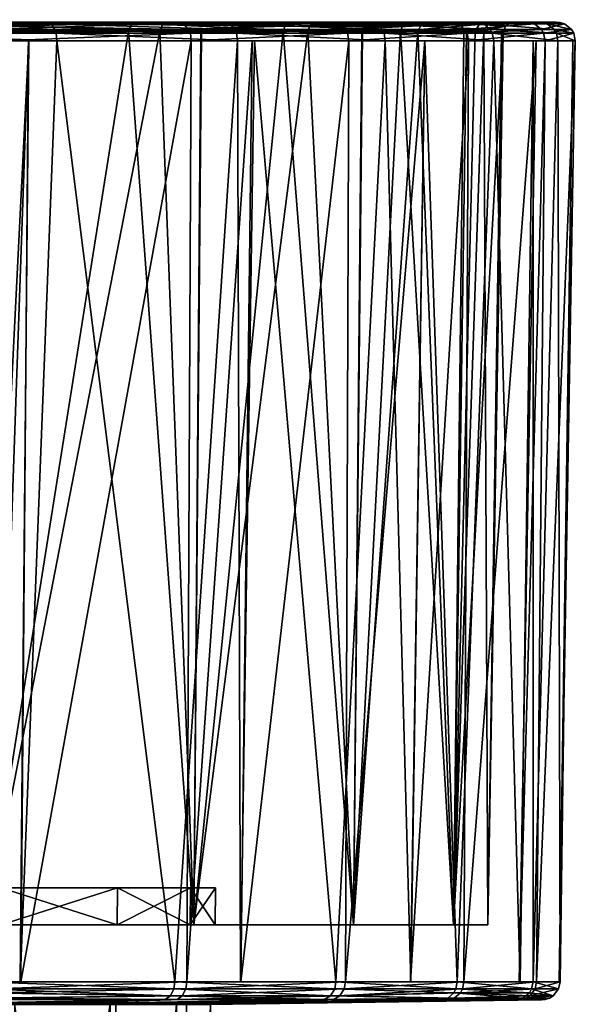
# Model space of a CAD drawing. Extents: x -0.15 to 0.15, y -0.185 to 0.033.
# Tile 50 of 127: x -0.06 to -0.045, y -0.028 to -0.001. Entities that reach past the tile are written whole.
import ezdxf

# ---------------------------------------------------------------- set-up
doc = ezdxf.new("R2010")
doc.units = 0
doc.layers.add('mesh', color=7, linetype='CONTINUOUS')

msp = doc.modelspace()

# ---------------------------------------------------------------- meshes
at = {"layer": 'mesh'}
mesh = msp.add_polyface(dxfattribs=at)
corners = [(-0.062204, -0.000848, 0.003835), (-0.061998, -0.000841, 0.00403), (-0.065111, -0.000841, 0.002777), (-0.059487, -0.000848, 0.005319), (-0.065021, -0.000884, 0.002532), (-0.059425, -0.000884, 0.005218), (-0.065061, -0.000848, 0.002644), (-0.064277, -0.000841, 0.004308), (-0.063569, -0.001222, 0.030284), (-0.063903, -0.001222, 0.03325), (-0.064156, -0.000961, 0.033187), (-0.063379, -0.001539, 0.030281), (-0.063719, -0.001539, 0.033296), (-0.064014, -0.001222, 0.027333), (-0.063832, -0.001539, 0.02728), (-0.06383, -0.000961, 0.030289), (-0.064265, -0.000961, 0.027405), (-0.064147, -0.000772, 0.030295), (-0.064464, -0.000772, 0.033111), (-0.064992, -0.001222, 0.036029), (-0.064935, -0.001145, 0.00229), (-0.064922, -0.001349, 0.002253), (-0.059269, -0.001349, 0.004965), (-0.060038, -0.001349, 0.004597), (-0.064956, -0.001037, 0.002349), (-0.05929, -0.001145, 0.004999), (-0.059323, -0.001037, 0.005053), (-0.060771, -0.001145, 0.056855), (-0.060752, -0.001349, 0.056891), (-0.06655, -0.001349, 0.059276), (-0.060842, -0.000949, 0.056724), (-0.066561, -0.001145, 0.059238), (-0.066634, -0.000884, 0.058992), (-0.060949, -0.000848, 0.056525), (-0.066691, -0.000841, 0.058797), (-0.062282, -0.000841, 0.005304), (-0.059568, -0.000841, 0.005453), (-0.060526, -0.000841, 0.00618), (-0.061248, -0.000841, 0.055229), (-0.060861, -0.000841, 0.056381), (-0.061432, -0.000841, 0.055337), (-0.059986, -0.000841, 0.054491), (-0.06527, -0.000841, 0.057076), (-0.057301, -0.001086, 0.008796), (-0.061068, -0.001136, 0.006356), (-0.06238, -0.001086, 0.005498), (-0.066906, -0.000841, 0.057534), (-0.061334, -0.000903, 0.055074), (-0.057121, -0.000841, 0.008561), (-0.06233, -0.000903, 0.005398), (-0.066951, -0.000954, 0.057388), (-0.061388, -0.001086, 0.054976), (-0.05723, -0.000903, 0.008709), (-0.06697, -0.001136, 0.057325)]
mesh.append_faces([[corners[k] for k in face] for face in [(0, 1, 2, 2), (3, 1, 0, 0), (0, 4, 5, 5), (2, 6, 0, 0), (7, 2, 1, 1), (8, 9, 10, 10), (11, 12, 9, 9), (8, 11, 9, 9), (13, 14, 8, 8), (15, 8, 10, 10), (15, 13, 8, 8), (16, 13, 15, 15), (17, 15, 18, 18), (17, 16, 15, 15), (19, 9, 12, 12), (20, 21, 22, 22), (23, 22, 21, 21), (24, 20, 25, 25), (26, 24, 25, 25), (4, 24, 26, 26), (5, 4, 26, 26), (27, 28, 29, 29), (30, 27, 31, 31), (32, 33, 30, 30), (32, 34, 33, 33), (35, 36, 37, 37), (35, 1, 36, 36), (7, 1, 35, 35), (38, 39, 40, 40), (38, 41, 39, 39), (40, 33, 34, 34), (39, 33, 40, 40), (38, 40, 42, 42), (43, 44, 45, 45), (46, 47, 38, 38), (48, 49, 35, 35), (46, 50, 47, 47), (50, 51, 47, 47), (52, 45, 49, 49), (50, 53, 51, 51)]])
mesh = msp.add_polyface(dxfattribs=at)
corners = [(-0.058306, -0.000848, 0.054914), (-0.060861, -0.000841, 0.056381), (-0.057246, -0.000841, 0.054049), (-0.059487, -0.000848, 0.005319), (-0.062204, -0.000848, 0.003835), (-0.059425, -0.000884, 0.005218), (-0.059568, -0.000841, 0.005453), (-0.061998, -0.000841, 0.00403), (-0.05694, -0.000848, 0.007079), (-0.054803, -0.000841, 0.00901), (-0.058264, -0.000841, 0.006217), (-0.054508, -0.000884, 0.009008), (-0.060526, -0.000841, 0.00618), (-0.056749, -0.000841, 0.05213), (-0.059986, -0.000841, 0.054491), (-0.055954, -0.000841, 0.05291), (-0.055845, -0.000848, 0.053035), (-0.060949, -0.000848, 0.056525), (-0.05929, -0.001145, 0.004999), (-0.059269, -0.001349, 0.004965), (-0.054304, -0.001349, 0.008794), (-0.064935, -0.001145, 0.00229), (-0.059323, -0.001037, 0.005053), (-0.054332, -0.001145, 0.008823), (-0.054375, -0.001037, 0.008868), (-0.060752, -0.001349, 0.056891), (-0.055576, -0.001349, 0.053351), (-0.060048, -0.001349, 0.056409), (-0.055602, -0.001145, 0.053321), (-0.060771, -0.001145, 0.056855), (-0.055643, -0.001037, 0.053273), (-0.060842, -0.000949, 0.056724), (-0.057121, -0.000841, 0.008561), (-0.056277, -0.000841, 0.05167), (-0.062282, -0.000841, 0.005304), (-0.061248, -0.000841, 0.055229), (-0.056445, -0.001086, 0.051478), (-0.061388, -0.001086, 0.054976), (-0.061025, -0.001136, 0.054713), (-0.05723, -0.000903, 0.008709), (-0.06233, -0.000903, 0.005398), (-0.056371, -0.000903, 0.051562), (-0.061334, -0.000903, 0.055074), (-0.057301, -0.001086, 0.008796), (-0.06238, -0.001086, 0.005498)]
mesh.append_faces([[corners[k] for k in face] for face in [(0, 1, 2, 2), (3, 4, 5, 5), (6, 7, 3, 3), (8, 9, 10, 10), (8, 5, 11, 11), (8, 3, 5, 5), (10, 3, 8, 8), (10, 6, 3, 3), (12, 6, 10, 10), (9, 12, 10, 10), (13, 1, 14, 14), (13, 2, 1, 1), (15, 2, 13, 13), (16, 2, 15, 15), (0, 2, 16, 16), (17, 1, 0, 0), (18, 19, 20, 20), (18, 21, 19, 19), (22, 18, 23, 23), (5, 22, 24, 24), (25, 26, 27, 27), (28, 26, 25, 25), (29, 28, 25, 25), (30, 28, 29, 29), (31, 30, 29, 29), (16, 30, 31, 31), (31, 0, 16, 16), (31, 17, 0, 0), (9, 32, 12, 12), (13, 33, 15, 15), (12, 32, 34, 34), (33, 14, 35, 35), (33, 13, 14, 14), (36, 37, 38, 38), (32, 39, 40, 40), (35, 41, 33, 33), (35, 42, 41, 41), (39, 43, 44, 44), (42, 36, 41, 41), (42, 37, 36, 36)]])
mesh = msp.add_polyface(dxfattribs=at)
corners = [(-0.053595, -0.000848, 0.050909), (-0.053871, -0.000841, 0.051075), (-0.051692, -0.000841, 0.048469), (-0.055954, -0.000841, 0.05291), (-0.053827, -0.000841, 0.049279), (-0.055845, -0.000848, 0.053035), (-0.052465, -0.000848, 0.011345), (-0.051752, -0.000841, 0.012354), (-0.05466, -0.000841, 0.009166), (-0.050243, -0.001349, 0.013571), (-0.054304, -0.001349, 0.008794), (-0.053843, -0.001349, 0.009336), (-0.054332, -0.001145, 0.008823), (-0.05929, -0.001145, 0.004999), (-0.054375, -0.001037, 0.008868), (-0.059323, -0.001037, 0.005053), (-0.05694, -0.000848, 0.007079), (-0.054803, -0.000841, 0.00901), (-0.054508, -0.000884, 0.009008), (-0.050328, -0.001037, 0.013629), (-0.059425, -0.000884, 0.005218), (-0.055576, -0.001349, 0.053351), (-0.05125, -0.001349, 0.048814), (-0.053906, -0.001349, 0.051599), (-0.051281, -0.001145, 0.048789), (-0.055602, -0.001145, 0.053321), (-0.051331, -0.001037, 0.048751), (-0.055643, -0.001037, 0.053273), (-0.051579, -0.000848, 0.04856), (-0.057121, -0.000841, 0.008561), (-0.052187, -0.000841, 0.04713), (-0.056277, -0.000841, 0.05167), (-0.054167, -0.000841, 0.011344), (-0.052874, -0.000841, 0.01297), (-0.056445, -0.001086, 0.051478), (-0.055299, -0.001136, 0.05021), (-0.052369, -0.001086, 0.046998), (-0.053049, -0.001086, 0.013108), (-0.055316, -0.001136, 0.010815), (-0.057301, -0.001086, 0.008796), (-0.05723, -0.000903, 0.008709), (-0.056371, -0.000903, 0.051562), (-0.053001, -0.000954, 0.01307), (-0.052321, -0.000954, 0.047034)]
mesh.append_faces([[corners[k] for k in face] for face in [(0, 1, 2, 2), (3, 4, 1, 1), (5, 3, 1, 1), (6, 7, 8, 8), (9, 10, 11, 11), (12, 13, 10, 10), (14, 15, 12, 12), (16, 8, 17, 17), (18, 8, 16, 16), (18, 14, 19, 19), (18, 20, 14, 14), (6, 8, 18, 18), (21, 22, 23, 23), (24, 22, 21, 21), (25, 24, 21, 21), (26, 24, 25, 25), (27, 26, 25, 25), (28, 26, 27, 27), (5, 28, 27, 27), (0, 28, 5, 5), (2, 28, 0, 0), (0, 5, 1, 1), (8, 29, 17, 17), (1, 4, 30, 30), (3, 31, 4, 4), (32, 7, 33, 33), (32, 8, 7, 7), (29, 8, 32, 32), (29, 32, 33, 33), (4, 31, 30, 30), (34, 35, 36, 36), (37, 38, 39, 39), (33, 40, 29, 29), (31, 41, 30, 30), (33, 42, 40, 40), (41, 43, 30, 30), (42, 39, 40, 40), (42, 37, 39, 39), (41, 36, 43, 43), (41, 34, 36, 36)]])
mesh = msp.add_polyface(dxfattribs=at)
corners = [(-0.049819, -0.000848, 0.046013), (-0.051012, -0.000841, 0.047657), (-0.049004, -0.000841, 0.044425), (-0.051292, -0.000841, 0.045956), (-0.049279, -0.000841, 0.042307), (-0.051692, -0.000841, 0.048469), (-0.051637, -0.000841, 0.014526), (-0.05072, -0.000841, 0.013896), (-0.049359, -0.000841, 0.01593), (-0.054332, -0.001145, 0.008823), (-0.054304, -0.001349, 0.008794), (-0.050243, -0.001349, 0.013571), (-0.050276, -0.001145, 0.013594), (-0.054375, -0.001037, 0.008868), (-0.050328, -0.001037, 0.013629), (-0.050488, -0.000884, 0.013739), (-0.051752, -0.000841, 0.012354), (-0.052465, -0.000848, 0.011345), (-0.054508, -0.000884, 0.009008), (-0.051281, -0.001145, 0.048789), (-0.047997, -0.001145, 0.043458), (-0.05125, -0.001349, 0.048814), (-0.048054, -0.001037, 0.043431), (-0.051331, -0.001037, 0.048751), (-0.048228, -0.000884, 0.043347), (-0.051579, -0.000848, 0.04856), (-0.052187, -0.000841, 0.04713), (-0.053871, -0.000841, 0.051075), (-0.049559, -0.000841, 0.018105), (-0.052874, -0.000841, 0.01297), (-0.049111, -0.000841, 0.041855), (-0.052369, -0.001086, 0.046998), (-0.050892, -0.001136, 0.044419), (-0.049352, -0.001086, 0.041748), (-0.049823, -0.001086, 0.018233), (-0.050872, -0.001136, 0.016576), (-0.053049, -0.001086, 0.013108), (-0.049665, -0.000866, 0.018157), (-0.049249, -0.000903, 0.041793), (-0.053001, -0.000954, 0.01307), (-0.049769, -0.000954, 0.018207), (-0.052321, -0.000954, 0.047034)]
mesh.append_faces([[corners[k] for k in face] for face in [(0, 1, 2, 2), (1, 3, 4, 4), (5, 3, 1, 1), (6, 7, 8, 8), (9, 10, 11, 11), (12, 9, 11, 11), (13, 9, 12, 12), (14, 13, 12, 12), (15, 16, 17, 17), (7, 16, 15, 15), (15, 18, 14, 14), (17, 18, 15, 15), (8, 7, 15, 15), (19, 20, 21, 21), (22, 20, 19, 19), (23, 22, 19, 19), (24, 22, 23, 23), (0, 25, 1, 1), (25, 24, 23, 23), (0, 24, 25, 25), (5, 1, 25, 25), (5, 26, 3, 3), (27, 26, 5, 5), (6, 8, 28, 28), (29, 7, 6, 6), (29, 16, 7, 7), (28, 29, 6, 6), (3, 26, 30, 30), (30, 4, 3, 3), (31, 32, 33, 33), (34, 35, 36, 36), (28, 37, 29, 29), (26, 38, 30, 30), (37, 39, 29, 29), (37, 40, 39, 39), (26, 41, 38, 38), (40, 36, 39, 39), (40, 34, 36, 36), (41, 33, 38, 38), (41, 31, 33, 33)]])
mesh = msp.add_polyface(dxfattribs=at)
corners = [(-0.048975, -0.000848, 0.016449), (-0.047752, -0.000841, 0.019291), (-0.049359, -0.000841, 0.01593), (-0.047649, -0.000848, 0.019246), (-0.047539, -0.000884, 0.019201), (-0.049819, -0.000848, 0.046013), (-0.048335, -0.000848, 0.043296), (-0.048228, -0.000884, 0.043347), (-0.049004, -0.000841, 0.044425), (-0.048474, -0.000841, 0.043232), (-0.049279, -0.000841, 0.042307), (-0.051012, -0.000841, 0.047657), (-0.047265, -0.001349, 0.019088), (-0.050243, -0.001349, 0.013571), (-0.049161, -0.001349, 0.015577), (-0.050276, -0.001145, 0.013594), (-0.047302, -0.001145, 0.019104), (-0.050328, -0.001037, 0.013629), (-0.04736, -0.001037, 0.019128), (-0.050488, -0.000884, 0.013739), (-0.05125, -0.001349, 0.048814), (-0.047961, -0.001349, 0.043476), (-0.049156, -0.001349, 0.045416), (-0.047997, -0.001145, 0.043458), (-0.047223, -0.000841, 0.040409), (-0.049111, -0.000841, 0.041855), (-0.047811, -0.000841, 0.038356), (-0.049559, -0.000841, 0.018105), (-0.047563, -0.000841, 0.019686), (-0.047998, -0.000841, 0.022024), (-0.047322, -0.000841, 0.036013), (-0.047556, -0.000841, 0.02388), (-0.049352, -0.001086, 0.041748), (-0.048085, -0.001136, 0.037706), (-0.047533, -0.001086, 0.035971), (-0.047775, -0.001086, 0.023933), (-0.048016, -0.001136, 0.023275), (-0.049823, -0.001086, 0.018233), (-0.049665, -0.000866, 0.018157), (-0.047665, -0.000903, 0.023906), (-0.047423, -0.000903, 0.035993), (-0.049249, -0.000903, 0.041793), (-0.049769, -0.000954, 0.018207)]
mesh.append_faces([[corners[k] for k in face] for face in [(0, 1, 2, 2), (0, 3, 1, 1), (4, 3, 0, 0), (5, 6, 7, 7), (8, 6, 5, 5), (8, 9, 6, 6), (8, 10, 9, 9), (11, 10, 8, 8), (12, 13, 14, 14), (15, 13, 12, 12), (16, 15, 12, 12), (17, 15, 16, 16), (18, 17, 16, 16), (19, 17, 18, 18), (4, 19, 18, 18), (0, 19, 4, 4), (2, 19, 0, 0), (20, 21, 22, 22), (23, 21, 20, 20), (6, 24, 7, 7), (9, 24, 6, 6), (9, 25, 26, 26), (9, 10, 25, 25), (26, 24, 9, 9), (27, 28, 29, 29), (27, 1, 28, 28), (27, 2, 1, 1), (25, 30, 26, 26), (27, 29, 31, 31), (32, 33, 34, 34), (35, 36, 37, 37), (31, 38, 27, 27), (31, 39, 38, 38), (25, 40, 30, 30), (25, 41, 40, 40), (39, 42, 38, 38), (39, 37, 42, 42), (39, 35, 37, 37), (41, 34, 40, 40), (41, 32, 34, 34)]])
mesh = msp.add_polyface(dxfattribs=at)
corners = [(-0.046622, -0.000848, 0.022167), (-0.046312, -0.000841, 0.023661), (-0.047563, -0.000841, 0.019686), (-0.047539, -0.000884, 0.019201), (-0.04579, -0.000884, 0.025158), (-0.047649, -0.000848, 0.019246), (-0.047752, -0.000841, 0.019291), (-0.047998, -0.000841, 0.022024), (-0.04736, -0.001037, 0.019128), (-0.047302, -0.001145, 0.019104), (-0.045537, -0.001145, 0.025112), (-0.047961, -0.001349, 0.043476), (-0.045854, -0.001349, 0.03757), (-0.046093, -0.001349, 0.03824), (-0.045893, -0.001145, 0.037561), (-0.045599, -0.001037, 0.025123), (-0.047997, -0.001145, 0.043458), (-0.045954, -0.001037, 0.037546), (-0.048054, -0.001037, 0.043431), (-0.046142, -0.000884, 0.0375), (-0.048228, -0.000884, 0.043347), (-0.047223, -0.000841, 0.040409), (-0.046258, -0.000848, 0.037472), (-0.046401, -0.000841, 0.037435), (-0.047811, -0.000841, 0.038356), (-0.047322, -0.000841, 0.036013), (-0.046076, -0.000841, 0.036257), (-0.046938, -0.000841, 0.03417), (-0.047074, -0.000841, 0.025908), (-0.045561, -0.000841, 0.031343), (-0.046705, -0.000841, 0.029877), (-0.047556, -0.000841, 0.02388), (-0.046058, -0.000841, 0.025205), (-0.047533, -0.001086, 0.035971), (-0.047054, -0.001136, 0.030495), (-0.047004, -0.001136, 0.029939), (-0.046824, -0.000866, 0.029935), (-0.047665, -0.000903, 0.023906), (-0.047423, -0.000903, 0.035993), (-0.046939, -0.000954, 0.029937), (-0.047775, -0.001086, 0.023933)]
mesh.append_faces([[corners[k] for k in face] for face in [(0, 1, 2, 2), (0, 3, 4, 4), (0, 5, 3, 3), (2, 5, 0, 0), (2, 6, 5, 5), (7, 2, 1, 1), (8, 9, 10, 10), (11, 12, 13, 13), (14, 12, 11, 11), (3, 8, 15, 15), (16, 14, 11, 11), (17, 14, 16, 16), (18, 17, 16, 16), (19, 17, 18, 18), (20, 19, 18, 18), (21, 19, 20, 20), (21, 22, 19, 19), (23, 22, 21, 21), (24, 23, 21, 21), (25, 23, 24, 24), (25, 26, 23, 23), (27, 26, 25, 25), (28, 29, 30, 30), (30, 26, 27, 27), (31, 32, 28, 28), (31, 1, 32, 32), (7, 1, 31, 31), (30, 31, 28, 28), (30, 27, 25, 25), (33, 34, 35, 35), (30, 36, 31, 31), (25, 36, 30, 30), (36, 37, 31, 31), (25, 38, 36, 36), (36, 39, 37, 37), (38, 39, 36, 36), (39, 40, 37, 37), (38, 33, 39, 39), (39, 35, 40, 40), (33, 35, 39, 39)]])
mesh = msp.add_polyface(dxfattribs=at)
corners = [(-0.045907, -0.000848, 0.025179), (-0.046622, -0.000848, 0.022167), (-0.04579, -0.000884, 0.025158), (-0.046312, -0.000841, 0.023661), (-0.046058, -0.000841, 0.025205), (-0.04551, -0.000848, 0.028249), (-0.045561, -0.000841, 0.031343), (-0.045635, -0.000841, 0.027774), (-0.045436, -0.000848, 0.031344), (-0.045317, -0.000884, 0.031348), (-0.045686, -0.000848, 0.03443), (-0.046076, -0.000841, 0.036257), (-0.045547, -0.000841, 0.032003), (-0.046258, -0.000848, 0.037472), (-0.046142, -0.000884, 0.0375), (-0.046401, -0.000841, 0.037435), (-0.047074, -0.000841, 0.025908), (-0.045498, -0.001349, 0.025104), (-0.047265, -0.001349, 0.019088), (-0.04618, -0.001349, 0.022782), (-0.047302, -0.001145, 0.019104), (-0.045021, -0.001349, 0.031356), (-0.045086, -0.001349, 0.030506), (-0.045537, -0.001145, 0.025112), (-0.045061, -0.001145, 0.031355), (-0.045854, -0.001349, 0.03757), (-0.045599, -0.001037, 0.025123), (-0.04736, -0.001037, 0.019128), (-0.045893, -0.001145, 0.037561), (-0.045124, -0.001037, 0.031353), (-0.045954, -0.001037, 0.037546), (-0.047539, -0.000884, 0.019201), (-0.046705, -0.000841, 0.029877)]
mesh.append_faces([[corners[k] for k in face] for face in [(0, 1, 2, 2), (0, 3, 1, 1), (4, 3, 0, 0), (5, 6, 7, 7), (5, 8, 6, 6), (9, 8, 5, 5), (5, 2, 9, 9), (5, 0, 2, 2), (7, 0, 5, 5), (7, 4, 0, 0), (10, 11, 12, 12), (10, 13, 11, 11), (14, 13, 10, 10), (10, 9, 14, 14), (10, 8, 9, 9), (12, 8, 10, 10), (12, 6, 8, 8), (15, 11, 13, 13), (16, 7, 6, 6), (16, 4, 7, 7), (17, 18, 19, 19), (20, 18, 17, 17), (21, 17, 22, 22), (23, 17, 21, 21), (23, 20, 17, 17), (24, 21, 25, 25), (24, 23, 21, 21), (26, 23, 24, 24), (26, 27, 23, 23), (28, 24, 25, 25), (29, 24, 28, 28), (29, 26, 24, 24), (30, 29, 28, 28), (2, 26, 29, 29), (2, 31, 26, 26), (9, 29, 30, 30), (9, 2, 29, 29), (14, 9, 30, 30), (32, 12, 11, 11), (6, 12, 32, 32)]])
mesh = msp.add_polyface(dxfattribs=at)
corners = [(-0.057606, -0.024628, 0.020458), (-0.063678, -0.024628, 0.023675), (-0.06583, -0.024628, 0.020977), (-0.0556, -0.024628, 0.025302), (-0.062297, -0.024628, 0.026838), (-0.054915, -0.024628, 0.0305), (-0.061782, -0.024628, 0.03025), (-0.0556, -0.024628, 0.035698), (-0.062168, -0.024628, 0.03368), (-0.057606, -0.024628, 0.040542), (-0.063428, -0.024628, 0.036893), (-0.060798, -0.024628, 0.044702), (-0.065477, -0.024628, 0.03967), (-0.064958, -0.024628, 0.047894), (-0.062297, -0.004772, 0.026838), (-0.063678, -0.004772, 0.023675), (-0.061782, -0.004772, 0.03025), (-0.062168, -0.004772, 0.03368), (-0.063428, -0.004772, 0.036893), (-0.065477, -0.004772, 0.03967), (-0.061345, -0.027214, 0.004283), (-0.060038, -0.001349, 0.004597), (-0.064922, -0.001349, 0.002253), (-0.060282, -0.027214, 0.004993), (-0.059269, -0.001349, 0.004965), (-0.056029, -0.027214, 0.007831), (-0.054304, -0.001349, 0.008794), (-0.060265, -0.027214, 0.056034), (-0.055576, -0.001349, 0.053351), (-0.055699, -0.027214, 0.052889), (-0.060048, -0.001349, 0.056409), (-0.060963, -0.027214, 0.056515), (-0.060752, -0.001349, 0.056891), (-0.066883, -0.027214, 0.058924), (-0.06655, -0.001349, 0.059276), (-0.067863, -0.025644, 0.003866), (-0.06238, -0.001086, 0.005498), (-0.061213, -0.025644, 0.006621), (-0.057301, -0.001086, 0.008796), (-0.055503, -0.025644, 0.011003), (-0.061068, -0.001136, 0.006356), (-0.055316, -0.001136, 0.010815), (-0.056445, -0.001086, 0.051478), (-0.061213, -0.025644, 0.054379), (-0.055503, -0.025644, 0.049997), (-0.061388, -0.001086, 0.054976), (-0.067863, -0.025644, 0.057134)]
mesh.append_faces([[corners[k] for k in face] for face in [(0, 1, 2, 2), (3, 1, 0, 0), (3, 4, 1, 1), (5, 4, 3, 3), (5, 6, 4, 4), (7, 6, 5, 5), (7, 8, 6, 6), (9, 8, 7, 7), (9, 10, 8, 8), (11, 10, 9, 9), (11, 12, 10, 10), (13, 12, 11, 11), (1, 14, 15, 15), (4, 14, 1, 1), (4, 16, 14, 14), (6, 16, 4, 4), (6, 17, 16, 16), (8, 17, 6, 6), (8, 18, 17, 17), (10, 18, 8, 8), (10, 19, 18, 18), (12, 19, 10, 10), (20, 21, 22, 22), (23, 21, 20, 20), (23, 24, 21, 21), (25, 24, 23, 23), (25, 26, 24, 24), (27, 28, 29, 29), (27, 30, 28, 28), (31, 30, 27, 27), (31, 32, 30, 30), (33, 32, 31, 31), (33, 34, 32, 32), (35, 36, 37, 37), (37, 38, 39, 39), (36, 40, 37, 37), (38, 41, 39, 39), (42, 43, 44, 44), (45, 46, 43, 43)]])
mesh = msp.add_polyface(dxfattribs=at)
corners = [(-0.062297, -0.004772, 0.026838), (-0.062512, -0.004523, 0.0269), (-0.063678, -0.004772, 0.023675), (-0.062006, -0.004523, 0.030255), (-0.061782, -0.004772, 0.03025), (-0.062385, -0.004523, 0.033626), (-0.062168, -0.004772, 0.03368), (-0.063624, -0.004523, 0.036785), (-0.063428, -0.004772, 0.036893), (-0.062774, -0.00433, 0.026976), (-0.063869, -0.004523, 0.02379), (-0.062279, -0.00433, 0.03026), (-0.06265, -0.00433, 0.03356), (-0.063863, -0.00433, 0.036653), (-0.062588, -0.004203, 0.030266), (-0.063072, -0.004203, 0.027061), (-0.06295, -0.004203, 0.033486), (-0.064134, -0.004203, 0.036503), (-0.062918, -0.004147, 0.030272), (-0.063389, -0.004147, 0.027153), (-0.063271, -0.004147, 0.033407), (-0.063252, -0.004165, 0.030278), (-0.063595, -0.004165, 0.033326), (-0.061213, -0.025644, 0.006621), (-0.061068, -0.001136, 0.006356), (-0.057301, -0.001086, 0.008796), (-0.055503, -0.025644, 0.011003), (-0.055316, -0.001136, 0.010815), (-0.053049, -0.001086, 0.013108), (-0.048366, -0.025644, 0.023363), (-0.048016, -0.001136, 0.023275), (-0.047775, -0.001086, 0.023933), (-0.051121, -0.025644, 0.016713), (-0.050872, -0.001136, 0.016576), (-0.049823, -0.001086, 0.018233), (-0.047004, -0.001136, 0.029939), (-0.048085, -0.001136, 0.037706), (-0.048366, -0.025644, 0.037637), (-0.047533, -0.001086, 0.035971), (-0.049352, -0.001086, 0.041748), (-0.050892, -0.001136, 0.044419), (-0.051121, -0.025644, 0.044287), (-0.052369, -0.001086, 0.046998), (-0.055299, -0.001136, 0.05021), (-0.055503, -0.025644, 0.049997), (-0.056445, -0.001086, 0.051478), (-0.061025, -0.001136, 0.054713), (-0.061213, -0.025644, 0.054379), (-0.061388, -0.001086, 0.054976)]
mesh.append_faces([[corners[k] for k in face] for face in [(0, 1, 2, 2), (0, 3, 1, 1), (4, 3, 0, 0), (4, 5, 3, 3), (6, 5, 4, 4), (6, 7, 5, 5), (8, 7, 6, 6), (1, 9, 10, 10), (1, 11, 9, 9), (3, 11, 1, 1), (3, 12, 11, 11), (5, 12, 3, 3), (5, 13, 12, 12), (7, 13, 5, 5), (9, 14, 15, 15), (11, 14, 9, 9), (11, 16, 14, 14), (12, 16, 11, 11), (12, 17, 16, 16), (13, 17, 12, 12), (15, 18, 19, 19), (14, 18, 15, 15), (14, 20, 18, 18), (16, 20, 14, 14), (18, 21, 19, 19), (18, 22, 21, 21), (20, 22, 18, 18), (23, 24, 25, 25), (26, 27, 28, 28), (29, 30, 31, 31), (32, 33, 34, 34), (35, 29, 31, 31), (36, 37, 38, 38), (39, 37, 36, 36), (40, 41, 39, 39), (42, 41, 40, 40), (43, 44, 42, 42), (45, 44, 43, 43), (46, 47, 45, 45), (48, 47, 46, 46)]])
mesh = msp.add_polyface(dxfattribs=at)
corners = [(-0.054219, -0.027214, 0.009714), (-0.054304, -0.001349, 0.008794), (-0.056029, -0.027214, 0.007831), (-0.053843, -0.001349, 0.009336), (-0.051599, -0.027214, 0.012439), (-0.050243, -0.001349, 0.013571), (-0.04954, -0.027214, 0.015805), (-0.049161, -0.001349, 0.015577), (-0.048264, -0.027214, 0.017892), (-0.047265, -0.001349, 0.019088), (-0.046541, -0.027214, 0.022882), (-0.04618, -0.001349, 0.022782), (-0.046178, -0.027214, 0.023934), (-0.045498, -0.001349, 0.025104), (-0.045441, -0.027214, 0.030283), (-0.045086, -0.001349, 0.030506), (-0.045462, -0.027214, 0.030498), (-0.045021, -0.001349, 0.031356), (-0.046085, -0.027214, 0.036643), (-0.045854, -0.001349, 0.03757), (-0.046568, -0.027214, 0.038111), (-0.046093, -0.001349, 0.03824), (-0.048082, -0.027214, 0.042715), (-0.047961, -0.001349, 0.043476), (-0.049548, -0.027214, 0.045193), (-0.049156, -0.001349, 0.045416), (-0.051337, -0.027214, 0.048216), (-0.05125, -0.001349, 0.048814), (-0.054212, -0.027214, 0.051296), (-0.053906, -0.001349, 0.051599), (-0.055699, -0.027214, 0.052889), (-0.055576, -0.001349, 0.053351), (-0.055503, -0.025644, 0.011003), (-0.053049, -0.001086, 0.013108), (-0.051121, -0.025644, 0.016713), (-0.048366, -0.025644, 0.023363), (-0.049823, -0.001086, 0.018233), (-0.048016, -0.001136, 0.023275), (-0.050872, -0.001136, 0.016576), (-0.047004, -0.001136, 0.029939), (-0.047427, -0.025644, 0.0305), (-0.047054, -0.001136, 0.030495), (-0.047533, -0.001086, 0.035971), (-0.048366, -0.025644, 0.037637), (-0.049352, -0.001086, 0.041748), (-0.051121, -0.025644, 0.044287), (-0.052369, -0.001086, 0.046998), (-0.055503, -0.025644, 0.049997)]
mesh.append_faces([[corners[k] for k in face] for face in [(0, 1, 2, 2), (0, 3, 1, 1), (4, 3, 0, 0), (4, 5, 3, 3), (6, 5, 4, 4), (6, 7, 5, 5), (8, 7, 6, 6), (8, 9, 7, 7), (10, 9, 8, 8), (10, 11, 9, 9), (12, 11, 10, 10), (12, 13, 11, 11), (14, 13, 12, 12), (14, 15, 13, 13), (16, 15, 14, 14), (16, 17, 15, 15), (18, 17, 16, 16), (18, 19, 17, 17), (20, 19, 18, 18), (20, 21, 19, 19), (22, 21, 20, 20), (22, 23, 21, 21), (24, 23, 22, 22), (24, 25, 23, 23), (26, 25, 24, 24), (26, 27, 25, 25), (28, 27, 26, 26), (28, 29, 27, 27), (30, 29, 28, 28), (30, 31, 29, 29), (32, 33, 34, 34), (35, 36, 37, 37), (34, 36, 35, 35), (33, 38, 34, 34), (39, 40, 35, 35), (41, 40, 39, 39), (42, 40, 41, 41), (42, 43, 40, 40), (44, 45, 43, 43), (46, 47, 45, 45)]])
mesh = msp.add_polyface(dxfattribs=at)
corners = [(-0.066912, -0.027513, 0.058823), (-0.060984, -0.02741, 0.056476), (-0.061013, -0.027513, 0.056422), (-0.066895, -0.02741, 0.058882), (-0.061394, -0.027513, 0.004376), (-0.061366, -0.02741, 0.004321), (-0.067312, -0.02741, 0.002002), (-0.055727, -0.02741, 0.052856), (-0.060801, -0.025644, 0.044699), (-0.061213, -0.025644, 0.054379), (-0.06496, -0.025644, 0.04789), (-0.055503, -0.025644, 0.049997), (-0.05761, -0.025644, 0.04054), (-0.06496, -0.025644, 0.01311), (-0.055503, -0.025644, 0.011003), (-0.060801, -0.025644, 0.016301), (-0.061213, -0.025644, 0.006621), (-0.069803, -0.025644, 0.011104), (-0.067863, -0.025644, 0.003866), (-0.060798, -0.024628, 0.016298), (-0.068607, -0.024628, 0.018928), (-0.064958, -0.024628, 0.013106), (-0.057606, -0.024628, 0.020458), (-0.06583, -0.024628, 0.020977), (-0.064958, -0.024628, 0.047894), (-0.060798, -0.024628, 0.044702), (-0.057606, -0.024628, 0.040542), (-0.05761, -0.025644, 0.02046), (-0.060265, -0.027214, 0.056034), (-0.055699, -0.027214, 0.052889), (-0.060963, -0.027214, 0.056515), (-0.060282, -0.027214, 0.004993), (-0.061345, -0.027214, 0.004283), (-0.056029, -0.027214, 0.007831), (-0.066995, -0.027697, 0.058533), (-0.066964, -0.027661, 0.058643), (-0.061102, -0.027661, 0.056257), (-0.061533, -0.027697, 0.004643), (-0.061481, -0.027661, 0.004542), (-0.067377, -0.027661, 0.002243), (-0.05629, -0.027697, 0.008143), (-0.061156, -0.027697, 0.056157), (-0.055964, -0.027697, 0.052581), (-0.056151, -0.027598, 0.007977), (-0.067328, -0.027513, 0.002062), (-0.055823, -0.027598, 0.052745), (-0.056057, -0.02741, 0.007864), (-0.066883, -0.027214, 0.058924), (-0.06735, -0.027214, 0.001952)]
mesh.append_faces([[corners[k] for k in face] for face in [(0, 1, 2, 2), (0, 3, 1, 1), (4, 5, 6, 6), (2, 1, 7, 7), (8, 9, 10, 10), (8, 11, 9, 9), (12, 11, 8, 8), (13, 14, 15, 15), (13, 16, 14, 14), (17, 16, 13, 13), (17, 18, 16, 16), (19, 20, 21, 21), (22, 23, 19, 19), (24, 8, 10, 10), (25, 8, 24, 24), (25, 12, 8, 8), (26, 12, 25, 25), (22, 15, 27, 27), (19, 15, 22, 22), (19, 13, 15, 15), (21, 13, 19, 19), (28, 29, 30, 30), (31, 32, 33, 33), (34, 35, 36, 36), (37, 38, 39, 39), (40, 38, 37, 37), (41, 36, 42, 42), (40, 43, 38, 38), (35, 2, 36, 36), (35, 0, 2, 2), (38, 4, 44, 44), (43, 4, 38, 38), (36, 2, 45, 45), (43, 5, 4, 4), (43, 46, 5, 5), (3, 30, 1, 1), (3, 47, 30, 30), (5, 32, 48, 48), (46, 32, 5, 5), (46, 33, 32, 32)]])
mesh = msp.add_polyface(dxfattribs=at)
corners = [(-0.05761, -0.025644, 0.04054), (-0.051121, -0.025644, 0.044287), (-0.055503, -0.025644, 0.049997), (-0.055604, -0.025644, 0.035697), (-0.05492, -0.025644, 0.0305), (-0.048366, -0.025644, 0.037637), (-0.055604, -0.025644, 0.025303), (-0.047427, -0.025644, 0.0305), (-0.05761, -0.025644, 0.02046), (-0.048366, -0.025644, 0.023363), (-0.060801, -0.025644, 0.016301), (-0.051121, -0.025644, 0.016713), (-0.055503, -0.025644, 0.011003), (-0.057606, -0.024628, 0.040542), (-0.0556, -0.024628, 0.035698), (-0.054915, -0.024628, 0.0305), (-0.0556, -0.024628, 0.025302), (-0.057606, -0.024628, 0.020458), (-0.054212, -0.027214, 0.051296), (-0.051337, -0.027214, 0.048216), (-0.055699, -0.027214, 0.052889), (-0.054219, -0.027214, 0.009714), (-0.056029, -0.027214, 0.007831), (-0.051599, -0.027214, 0.012439), (-0.056141, -0.027706, 0.008414), (-0.051921, -0.027697, 0.012688), (-0.05629, -0.027697, 0.008143), (-0.051663, -0.027697, 0.047972), (-0.051832, -0.027706, 0.048035), (-0.055964, -0.027697, 0.052581), (-0.056151, -0.027598, 0.007977), (-0.05175, -0.027598, 0.012555), (-0.055823, -0.027598, 0.052745), (-0.051489, -0.027598, 0.048102), (-0.061102, -0.027661, 0.056257), (-0.056057, -0.02741, 0.007864), (-0.051634, -0.02741, 0.012466), (-0.055727, -0.02741, 0.052856), (-0.051372, -0.02741, 0.04819), (-0.061013, -0.027513, 0.056422), (-0.060984, -0.02741, 0.056476), (-0.060963, -0.027214, 0.056515), (-0.06165, -0.02783, 0.046131), (-0.056127, -0.027706, 0.052595), (-0.059989, -0.02783, 0.04472), (-0.05861, -0.02783, 0.042906), (-0.048632, -0.027697, 0.018065), (-0.057283, -0.02783, 0.01984), (-0.056332, -0.02783, 0.021894), (-0.05861, -0.02783, 0.018094), (-0.051844, -0.027706, 0.012968), (-0.059989, -0.02783, 0.01628), (-0.06165, -0.02783, 0.014869)]
mesh.append_faces([[corners[k] for k in face] for face in [(0, 1, 2, 2), (3, 1, 0, 0), (4, 5, 3, 3), (6, 7, 4, 4), (8, 9, 6, 6), (10, 11, 8, 8), (10, 12, 11, 11), (13, 3, 0, 0), (14, 3, 13, 13), (14, 4, 3, 3), (15, 4, 14, 14), (15, 6, 4, 4), (16, 6, 15, 15), (16, 8, 6, 6), (17, 8, 16, 16), (18, 19, 20, 20), (21, 22, 23, 23), (24, 25, 26, 26), (27, 28, 29, 29), (25, 30, 26, 26), (25, 31, 30, 30), (29, 32, 33, 33), (34, 32, 29, 29), (31, 35, 30, 30), (31, 36, 35, 35), (32, 37, 38, 38), (39, 37, 32, 32), (36, 22, 35, 35), (36, 23, 22, 22), (37, 20, 19, 19), (40, 20, 37, 37), (40, 41, 20, 20), (29, 42, 43, 43), (28, 44, 29, 29), (27, 45, 28, 28), (46, 47, 48, 48), (25, 49, 50, 50), (25, 51, 49, 49), (24, 51, 25, 25), (26, 52, 24, 24)]])
mesh = msp.add_polyface(dxfattribs=at)
corners = [(-0.048359, -0.027513, 0.017937), (-0.048303, -0.02741, 0.01791), (-0.051634, -0.02741, 0.012466), (-0.04595, -0.027706, 0.030498), (-0.054444, -0.02783, 0.0305), (-0.054444, -0.02783, 0.032736), (-0.046628, -0.027706, 0.024272), (-0.054922, -0.02783, 0.026095), (-0.054444, -0.02783, 0.028264), (-0.055604, -0.025644, 0.035697), (-0.048366, -0.025644, 0.037637), (-0.051121, -0.025644, 0.044287), (-0.05492, -0.025644, 0.0305), (-0.047427, -0.025644, 0.0305), (-0.055604, -0.025644, 0.025303), (-0.048366, -0.025644, 0.023363), (-0.05761, -0.025644, 0.02046), (-0.051121, -0.025644, 0.016713), (-0.049548, -0.027214, 0.045193), (-0.048082, -0.027214, 0.042715), (-0.051337, -0.027214, 0.048216), (-0.04954, -0.027214, 0.015805), (-0.051599, -0.027214, 0.012439), (-0.048264, -0.027214, 0.017892), (-0.051844, -0.027706, 0.012968), (-0.048632, -0.027697, 0.018065), (-0.051921, -0.027697, 0.012688), (-0.048452, -0.027697, 0.042547), (-0.048614, -0.027706, 0.042662), (-0.051663, -0.027697, 0.047972), (-0.048528, -0.027661, 0.018017), (-0.048348, -0.027661, 0.042594), (-0.05175, -0.027598, 0.012555), (-0.051489, -0.027598, 0.048102), (-0.055964, -0.027697, 0.052581), (-0.048178, -0.027513, 0.042672), (-0.048122, -0.02741, 0.042697), (-0.051372, -0.02741, 0.04819), (-0.055823, -0.027598, 0.052745), (-0.055727, -0.02741, 0.052856), (-0.057283, -0.02783, 0.04116), (-0.056332, -0.02783, 0.039106), (-0.046623, -0.027706, 0.036724), (-0.055405, -0.02783, 0.037102), (-0.046483, -0.027697, 0.036558), (-0.054922, -0.02783, 0.034905), (-0.045848, -0.027697, 0.030286), (-0.046575, -0.027697, 0.024025), (-0.055405, -0.02783, 0.023898), (-0.048623, -0.027706, 0.018337), (-0.056332, -0.02783, 0.021894), (-0.057283, -0.02783, 0.01984)]
mesh.append_faces([[corners[k] for k in face] for face in [(0, 1, 2, 2), (3, 4, 5, 5), (6, 7, 8, 8), (9, 10, 11, 11), (12, 13, 10, 10), (14, 15, 13, 13), (16, 17, 15, 15), (18, 19, 20, 20), (21, 22, 23, 23), (24, 25, 26, 26), (27, 28, 29, 29), (25, 30, 26, 26), (29, 31, 27, 27), (30, 32, 26, 26), (29, 33, 31, 31), (34, 33, 29, 29), (30, 0, 32, 32), (33, 35, 31, 31), (0, 2, 32, 32), (33, 36, 35, 35), (33, 37, 36, 36), (38, 37, 33, 33), (1, 22, 2, 2), (1, 23, 22, 22), (37, 19, 36, 36), (37, 20, 19, 19), (39, 20, 37, 37), (28, 40, 29, 29), (27, 41, 28, 28), (42, 43, 27, 27), (44, 45, 42, 42), (44, 5, 45, 45), (3, 5, 44, 44), (46, 8, 4, 4), (6, 8, 46, 46), (47, 7, 6, 6), (47, 48, 7, 7), (49, 48, 47, 47), (25, 50, 49, 49), (24, 51, 25, 25)]])
mesh = msp.add_polyface(dxfattribs=at)
corners = [(-0.046281, -0.027513, 0.023958), (-0.048303, -0.02741, 0.01791), (-0.048359, -0.027513, 0.017937), (-0.046221, -0.02741, 0.023944), (-0.048178, -0.027513, 0.042672), (-0.048122, -0.02741, 0.042697), (-0.046128, -0.02741, 0.036634), (-0.046568, -0.027214, 0.038111), (-0.046085, -0.027214, 0.036643), (-0.048082, -0.027214, 0.042715), (-0.045462, -0.027214, 0.030498), (-0.045441, -0.027214, 0.030283), (-0.046541, -0.027214, 0.022882), (-0.048264, -0.027214, 0.017892), (-0.046178, -0.027214, 0.023934), (-0.048623, -0.027706, 0.018337), (-0.046575, -0.027697, 0.024025), (-0.048632, -0.027697, 0.018065), (-0.045848, -0.027697, 0.030286), (-0.04595, -0.027706, 0.030498), (-0.046483, -0.027697, 0.036558), (-0.046628, -0.027706, 0.024272), (-0.046623, -0.027706, 0.036724), (-0.048452, -0.027697, 0.042547), (-0.048528, -0.027661, 0.018017), (-0.046463, -0.027661, 0.023999), (-0.045733, -0.027661, 0.030286), (-0.046371, -0.027661, 0.036582), (-0.048348, -0.027661, 0.042594), (-0.045631, -0.027598, 0.030285), (-0.046271, -0.027598, 0.036603), (-0.045484, -0.02741, 0.030284), (-0.054444, -0.02783, 0.0305)]
mesh.append_faces([[corners[k] for k in face] for face in [(0, 1, 2, 2), (0, 3, 1, 1), (4, 5, 6, 6), (7, 8, 9, 9), (10, 11, 8, 8), (12, 13, 14, 14), (15, 16, 17, 17), (18, 19, 20, 20), (16, 21, 18, 18), (20, 22, 23, 23), (16, 24, 17, 17), (16, 25, 24, 24), (18, 25, 16, 16), (18, 26, 25, 25), (20, 26, 18, 18), (20, 27, 26, 26), (23, 27, 20, 20), (23, 28, 27, 27), (26, 29, 25, 25), (27, 29, 26, 26), (27, 30, 29, 29), (28, 30, 27, 27), (25, 2, 24, 24), (25, 0, 2, 2), (29, 0, 25, 25), (28, 4, 30, 30), (29, 3, 0, 0), (29, 31, 3, 3), (30, 31, 29, 29), (30, 6, 31, 31), (4, 6, 30, 30), (3, 13, 1, 1), (3, 14, 13, 13), (31, 14, 3, 3), (31, 11, 14, 14), (6, 11, 31, 31), (6, 8, 11, 11), (5, 8, 6, 6), (5, 9, 8, 8), (18, 32, 19, 19)]])
mesh = msp.add_polyface(dxfattribs=at)
corners = [(-0.060893, -0.043692, 0.016402), (-0.060841, -0.027834, 0.016347), (-0.063737, -0.027834, 0.013888), (-0.060902, -0.043692, 0.044607), (-0.060841, -0.027834, 0.044653), (-0.060429, -0.027834, 0.044302), (-0.065033, -0.043692, 0.047775), (-0.065014, -0.027834, 0.047789), (-0.063737, -0.027834, 0.047112), (-0.063396, -0.02783, 0.047614), (-0.06531, -0.02783, 0.048628), (-0.06165, -0.02783, 0.046131), (-0.059989, -0.02783, 0.04472), (-0.05861, -0.02783, 0.042906), (-0.057802, -0.027834, 0.040847), (-0.05861, -0.02783, 0.018094), (-0.060429, -0.027834, 0.016698), (-0.057802, -0.027834, 0.020153), (-0.059989, -0.02783, 0.01628), (-0.06165, -0.02783, 0.014869), (-0.063396, -0.02783, 0.013386), (-0.06531, -0.02783, 0.012372), (-0.065014, -0.027834, 0.013211), (-0.056127, -0.027706, 0.052595), (-0.056141, -0.027706, 0.008414), (-0.061313, -0.027706, 0.004888), (-0.06458, -0.043692, 0.013428), (-0.060516, -0.043692, 0.016706), (-0.057928, -0.043692, 0.04092), (-0.061206, -0.043692, 0.044984), (-0.05629, -0.027697, 0.008143), (-0.061533, -0.027697, 0.004643), (-0.055964, -0.027697, 0.052581), (-0.061156, -0.027697, 0.056157), (-0.0613, -0.027706, 0.056128), (-0.066995, -0.027697, 0.058533), (-0.061102, -0.027661, 0.056257), (-0.067347, -0.02783, 0.011292), (-0.067121, -0.027706, 0.002551)]
mesh.append_faces([[corners[k] for k in face] for face in [(0, 1, 2, 2), (3, 4, 5, 5), (6, 7, 8, 8), (9, 7, 10, 10), (9, 8, 7, 7), (11, 8, 9, 9), (11, 4, 8, 8), (12, 4, 11, 11), (12, 5, 4, 4), (13, 5, 12, 12), (13, 14, 5, 5), (15, 16, 17, 17), (18, 16, 15, 15), (19, 16, 18, 18), (19, 1, 16, 16), (20, 1, 19, 19), (20, 2, 1, 1), (21, 2, 20, 20), (21, 22, 2, 2), (23, 11, 9, 9), (24, 19, 18, 18), (25, 21, 20, 20), (26, 2, 22, 22), (27, 16, 1, 1), (27, 17, 16, 16), (28, 5, 14, 14), (29, 8, 4, 4), (25, 30, 31, 31), (32, 23, 33, 33), (33, 34, 35, 35), (35, 36, 33, 33), (33, 10, 34, 34), (33, 9, 10, 10), (23, 9, 33, 33), (32, 12, 11, 11), (30, 20, 19, 19), (25, 20, 30, 30), (31, 21, 25, 25), (31, 37, 21, 21), (38, 37, 31, 31)]])
mesh = msp.add_polyface(dxfattribs=at)
corners = [(-0.057725, -0.043692, 0.020533), (-0.057651, -0.027834, 0.02048), (-0.057802, -0.027834, 0.020153), (-0.055734, -0.043692, 0.025344), (-0.055708, -0.027834, 0.025326), (-0.05598, -0.027834, 0.024091), (-0.054999, -0.043692, 0.0305), (-0.055047, -0.027834, 0.0305), (-0.055047, -0.027834, 0.02833), (-0.055737, -0.043692, 0.035668), (-0.055708, -0.027834, 0.035674), (-0.055047, -0.027834, 0.03267), (-0.057731, -0.043692, 0.040477), (-0.057651, -0.027834, 0.04052), (-0.05598, -0.027834, 0.036909), (-0.057283, -0.02783, 0.04116), (-0.057802, -0.027834, 0.040847), (-0.05861, -0.02783, 0.042906), (-0.056332, -0.02783, 0.039106), (-0.055405, -0.02783, 0.037102), (-0.054922, -0.02783, 0.034905), (-0.054444, -0.02783, 0.032736), (-0.054444, -0.02783, 0.0305), (-0.054444, -0.02783, 0.028264), (-0.054922, -0.02783, 0.026095), (-0.055405, -0.02783, 0.023898), (-0.056332, -0.02783, 0.021894), (-0.057283, -0.02783, 0.01984), (-0.05861, -0.02783, 0.018094), (-0.051832, -0.027706, 0.048035), (-0.059989, -0.02783, 0.04472), (-0.048614, -0.027706, 0.042662), (-0.046623, -0.027706, 0.036724), (-0.048623, -0.027706, 0.018337), (-0.051844, -0.027706, 0.012968), (-0.057439, -0.043692, 0.020925), (-0.05556, -0.043692, 0.025796), (-0.055005, -0.043692, 0.030988), (-0.055812, -0.043692, 0.036147), (-0.057928, -0.043692, 0.04092), (-0.051663, -0.027697, 0.047972), (-0.048452, -0.027697, 0.042547)]
mesh.append_faces([[corners[k] for k in face] for face in [(0, 1, 2, 2), (3, 4, 5, 5), (6, 7, 8, 8), (9, 10, 11, 11), (12, 13, 14, 14), (15, 16, 17, 17), (18, 16, 15, 15), (18, 13, 16, 16), (19, 13, 18, 18), (19, 14, 13, 13), (20, 14, 19, 19), (20, 10, 14, 14), (21, 10, 20, 20), (21, 11, 10, 10), (22, 11, 21, 21), (22, 7, 11, 11), (23, 7, 22, 22), (23, 8, 7, 7), (24, 8, 23, 23), (24, 4, 8, 8), (25, 4, 24, 24), (25, 5, 4, 4), (26, 5, 25, 25), (26, 1, 5, 5), (27, 1, 26, 26), (27, 2, 1, 1), (28, 2, 27, 27), (29, 17, 30, 30), (31, 18, 15, 15), (32, 20, 19, 19), (33, 26, 25, 25), (34, 28, 27, 27), (35, 5, 1, 1), (36, 8, 4, 4), (37, 11, 7, 7), (38, 14, 10, 10), (39, 16, 13, 13), (40, 15, 17, 17), (41, 19, 18, 18)]])

doc.saveas('drawing.dxf')
